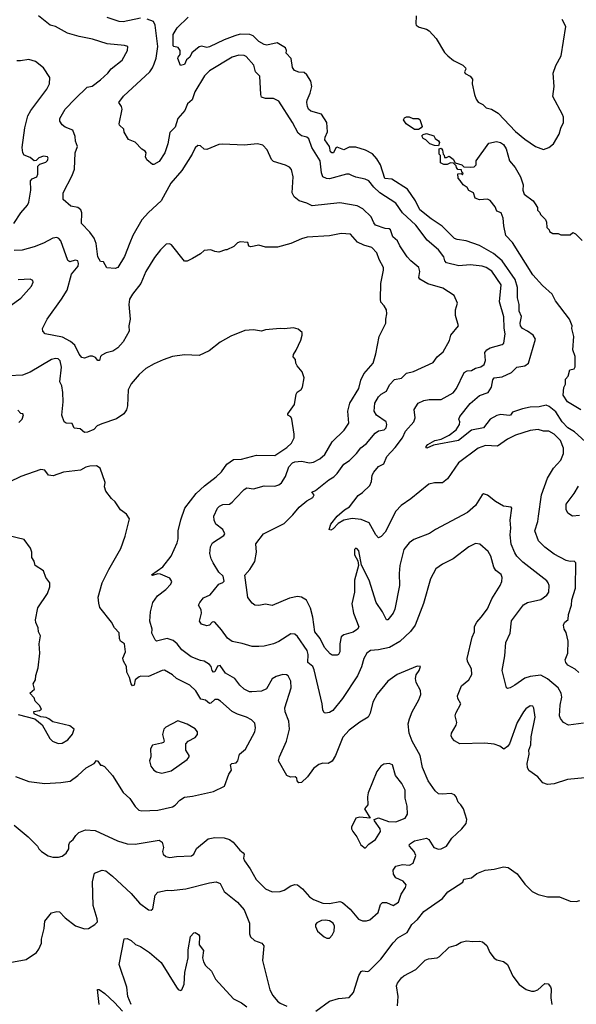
# Model space of a CAD drawing. Extents: x 1863017 to 1989460, y 394564 to 532820.
# Tile 93 of 213: x 1902167 to 1906352, y 488296 to 495697. Entities that reach past the tile are written whole.
import ezdxf

# ---------------------------------------------------------------- set-up
doc = ezdxf.new("R2010")
doc.units = 0

msp = doc.modelspace()

# ---------------------------------------------------------------- linework, layer by layer
at = {"layer": '0CON10XD'}
for points in [[(1906405, 490410), (1906294.1, 490394.1), (1906254.4, 490414.4), (1906233.6, 490443.6), (1906226.7, 490465), (1906230, 490545), (1906242.1, 490605), (1906238.2, 490635), (1906215, 490675.6), (1906135, 490743.5), (1906085, 490768.9), (1906005, 490760.9), (1905965, 490746.2), (1905890.6, 490695), (1905854.2, 490674.2), (1905835, 490670), (1905826.7, 490675), (1905794.4, 490805), (1905815.6, 490915), (1905820.8, 491015), (1905855.7, 491085), (1905865, 491177.5), (1905955, 491299.2), (1905985, 491317.1), (1906085, 491339.4), (1906129.8, 491370.2), (1906144.3, 491395), (1906147.1, 491445), (1906141.5, 491465), (1906129.6, 491479.6), (1905949.8, 491619.8), (1905904.7, 491664.7), (1905888.8, 491688.8), (1905863.2, 491755), (1905854.6, 491825), (1905859.6, 491875), (1905855.4, 491935), (1905866.4, 492026.4), (1905862.5, 492032.5), (1905805, 492040), (1905743.8, 492075), (1905685, 492124), (1905655, 492133.8), (1905643.8, 492125), (1905593.7, 492046.3), (1905535, 491993.1), (1905293.8, 491865), (1905248.8, 491835), (1905129.3, 491790.7), (1905094.2, 491765), (1905055, 491713.8), (1905025.5, 491595), (1905019.1, 491535), (1905023.5, 491445), (1904988.5, 491265), (1904975.3, 491234.7), (1904935, 491186.7), (1904925, 491186.7), (1904918.8, 491195), (1904895.6, 491245), (1904847.5, 491315), (1904795, 491483.8), (1904737.7, 491597.7), (1904715.8, 491705), (1904705, 491720), (1904695, 491723.3), (1904683.8, 491715), (1904684, 491675), (1904708.8, 491628.8), (1904713.3, 491595), (1904684.3, 491485), (1904684.2, 491395), (1904664.4, 491305), (1904675.6, 491235), (1904716.2, 491133.8), (1904706.7, 491115), (1904675, 491093.4), (1904605, 491072.5), (1904585, 491057.1), (1904574.2, 491005), (1904574.6, 490945.4), (1904565, 490926), (1904555, 490920.8), (1904515, 490921.4), (1904500.2, 490930.2), (1904458.1, 490978.1), (1904426.2, 491045), (1904385, 491094.4), (1904371.7, 491205), (1904353.2, 491273.2), (1904323.9, 491333.9), (1904285, 491357.1), (1904255, 491360), (1904195, 491349.1), (1904065, 491292.9), (1904015, 491304.5), (1903965, 491293.3), (1903935, 491296.2), (1903915, 491310), (1903883, 491353), (1903859.3, 491520.7), (1903898, 491565), (1903935.8, 491625), (1903946.7, 491695), (1903943, 491757), (1903998.8, 491831.2), (1904155, 491910.8), (1904221.2, 491975), (1904266.9, 492033.1), (1904325, 492080.8), (1904370, 492105), (1904380, 492125), (1904363.3, 492145), (1904390.9, 492159.1), (1904491.1, 492238.9), (1904529.8, 492260.2), (1904554.4, 492285), (1904602.9, 492355), (1904647.3, 492382.7), (1904700, 492435), (1904731.5, 492478.5), (1904775, 492511.1), (1904840.2, 492589.8), (1904865, 492606.6), (1904906.9, 492615), (1904921.1, 492628.9), (1904926.8, 492655), (1904921.2, 492675), (1904850.4, 492725), (1904831.1, 492755), (1904836.7, 492813.3), (1904865, 492862.9), (1904885, 492881.9), (1904925.3, 492904.7), (1904948.5, 492951.5), (1904985, 492991.4), (1905037.1, 493002.9), (1905075, 493039.2), (1905126.8, 493053.2), (1905275, 493120.6), (1905306.7, 493163.3), (1905350.7, 493199.3), (1905399.4, 493285), (1905408, 493325), (1905466, 493395), (1905443, 493473), (1905444.1, 493515.9), (1905458.8, 493565), (1905433.3, 493625), (1905349.1, 493679.1), (1905235, 493711.9), (1905175.4, 493745.4), (1905168.5, 493758.5), (1905174.4, 493805), (1905167.5, 493835), (1905107.1, 493885), (1905080.6, 493915), (1905025, 493998), (1905007.1, 494035), (1904971.9, 494065), (1904955, 494118), (1904945, 494125.7), (1904915, 494128.5), (1904842.7, 494152.7), (1904828.8, 494168.8), (1904809.5, 494215), (1904746.4, 494276.4), (1904705, 494298.2), (1904575, 494320), (1904365, 494296.7), (1904325, 494318.9), (1904268.8, 494335), (1904231.2, 494365), (1904214.3, 494395), (1904222.5, 494515), (1904211.2, 494571.2), (1904195, 494588.8), (1904165, 494604), (1904075, 494631.2), (1904061.2, 494645), (1904028.3, 494718.3), (1903995, 494753.3), (1903953.6, 494763.6), (1903855, 494754), (1903695, 494762.5), (1903665, 494758), (1903575, 494720), (1903553.9, 494723.9), (1903525, 494750), (1903505, 494752.5), (1903485, 494732.5), (1903463.4, 494686.6), (1903386.9, 494563.1), (1903302.9, 494467.1), (1903231.4, 494335), (1903135, 494248.1), (1903085, 494192.5), (1903017.8, 494075), (1902995, 494020), (1902955, 493916.2), (1902905, 493833.8), (1902885, 493826.7), (1902821.7, 493831.7), (1902796.4, 493876.4), (1902775, 493880), (1902755, 493913.3), (1902742.1, 494015), (1902727.1, 494055), (1902695, 494100.8), (1902630.8, 494165), (1902633.3, 494245), (1902626.6, 494266.6), (1902605, 494286), (1902552.5, 494295), (1902493.3, 494345), (1902493.8, 494395), (1902561.5, 494525), (1902577.8, 494572.2), (1902584.6, 494695), (1902601.5, 494745), (1902585.5, 494785), (1902585, 494818), (1902565.3, 494865.3), (1902508.7, 494888.7), (1902485.8, 494905.8), (1902468.8, 494935), (1902468, 494955), (1902509.4, 495025), (1902585, 495101.9), (1902675, 495188.6), (1902712, 495198), (1902775.3, 495244.7), (1902830, 495295), (1902855, 495328), (1902936.6, 495393.4), (1902978, 495465), (1902980, 495495), (1902955, 495504), (1902825, 495514.4), (1902715, 495550.6), (1902615, 495570), (1902525, 495595.4), (1902435, 495645.6), (1902395, 495655.6), (1902307.5, 495725)], [(1903075, 495708.8), (1902945, 495681.8), (1902915, 495682.5), (1902825, 495712.3)], [(1903176.9, 495365), (1903193.3, 495406.7), (1903206, 495495), (1903186.3, 495656.3), (1903172.8, 495682.8), (1903125, 495701.5)], [(1906445, 492500.4), (1906338.6, 492598.6), (1906288.5, 492628.5), (1906245, 492673.6), (1906198.1, 492748.1), (1906148.7, 492788.7), (1906125, 492799.3), (1906073.6, 492786.4), (1906005, 492783.5), (1905947.1, 492772.9), (1905873.1, 492746.9), (1905857.5, 492725), (1905848.3, 492721.7), (1905785, 492730), (1905755, 492722.9), (1905703.8, 492695), (1905655, 492629.1), (1905565, 492610.8), (1905465, 492534.2), (1905278.8, 492498.8), (1905227, 492477), (1905221.2, 492485), (1905236.2, 492505), (1905288.8, 492535), (1905335, 492544.4), (1905395.3, 492574.7), (1905448, 492615), (1905473.1, 492655), (1905475.6, 492675), (1905469.2, 492695), (1905475.6, 492715), (1905555, 492812.5), (1905625, 492872.1), (1905688.6, 492895), (1905715.4, 492934.6), (1905725, 492990), (1905734.8, 493005.2), (1905795, 493013.5), (1905865.3, 493044.7), (1905905, 493084.6), (1905965.8, 493095), (1905992.1, 493115), (1906044.4, 493295), (1906027.1, 493325), (1905985.9, 493355.9), (1905946.9, 493375), (1905933.4, 493395), (1905930.3, 493415), (1905940.4, 493465), (1905922.5, 493505), (1905921.2, 493555), (1905910.3, 493605), (1905909.4, 493685), (1905893.4, 493745), (1905794.4, 493884.4), (1905728.9, 493938.9), (1905625, 494000), (1905525, 494035.6), (1905455, 494044.4), (1905435, 494052.7), (1905342.2, 494145), (1905259.4, 494199.4), (1905175, 494267.9), (1905141.6, 494335), (1905083.4, 494423.4), (1904965, 494497.3), (1904912.7, 494502.7), (1904878.5, 494605), (1904851.7, 494651.7), (1904819.2, 494689.2), (1904767.2, 494717.2), (1904695, 494738.9), (1904645, 494738.2), (1904605, 494718.4), (1904555, 494740), (1904545, 494733.8), (1904525.7, 494695), (1904512.5, 494695), (1904504.7, 494704.7), (1904496.8, 494745), (1904461.9, 494795), (1904463.1, 494815), (1904480.7, 494855), (1904476.4, 494925), (1904435.9, 494985.9), (1904355, 495010.5), (1904338.1, 495025), (1904330, 495045), (1904324.5, 495075), (1904327.8, 495092.2), (1904351.5, 495145), (1904364.5, 495195), (1904356.4, 495235), (1904325, 495282.5), (1904305, 495300.8), (1904265, 495302.5), (1904233.8, 495315), (1904218.8, 495338.8), (1904207.5, 495405), (1904170, 495445), (1904173.8, 495465), (1904166, 495485), (1904102.1, 495522.1), (1904025.6, 495504.4), (1904005, 495510), (1903965, 495532.5), (1903921.1, 495575), (1903897.5, 495585), (1903825, 495587.9), (1903785, 495576.1), (1903704.4, 495545.6), (1903595, 495492.9), (1903575, 495489.1), (1903535, 495497.5), (1903515, 495491.9), (1903461.5, 495448.5), (1903445, 495416.2), (1903421.2, 495395), (1903405, 495360), (1903375, 495352.5), (1903356.2, 495405), (1903357.5, 495415), (1903374, 495435), (1903374, 495465), (1903358.2, 495488.2), (1903325, 495494.3), (1903321.1, 495501.1), (1903320, 495585), (1903350.5, 495635), (1903434.5, 495715)], [(1905148.2, 495725), (1905144.2, 495665), (1905148.8, 495655), (1905169.7, 495639.7), (1905225.3, 495625.3), (1905245, 495614.3), (1905297.1, 495555), (1905361.5, 495451.5), (1905385, 495426), (1905429.5, 495389.5), (1905498.8, 495355), (1905518.8, 495335), (1905521.2, 495325), (1905511.2, 495305), (1905515, 495292.5), (1905555, 495273.3), (1905570.5, 495250.5), (1905570, 495215), (1905585.7, 495135), (1905599.4, 495099.4), (1905615, 495078), (1905648.8, 495058.8), (1905674.1, 495034.1), (1905715, 495023.3), (1905765, 494993.3), (1905895, 494855.5), (1905965, 494798.1), (1906045, 494744), (1906105, 494722), (1906145, 494735.8), (1906180.8, 494765), (1906223, 494837), (1906235, 494881.2), (1906256.5, 494925), (1906255.6, 494964.4), (1906248.9, 494985), (1906175, 495120), (1906184.3, 495195.7), (1906176.7, 495295), (1906197.5, 495352.5), (1906237.5, 495425), (1906272.7, 495645), (1906245, 495698.1)], [(1906370.2, 490790.2), (1906343.8, 490813.8), (1906288.8, 490845), (1906272, 490865), (1906268.8, 490885), (1906288.8, 490935), (1906291.2, 491025), (1906275, 491090), (1906260, 491115), (1906256.7, 491145), (1906263.3, 491165), (1906290.5, 491189.5), (1906294.4, 491225), (1906315.5, 491295), (1906318.5, 491335), (1906346.7, 491425), (1906348.8, 491615), (1906335, 491626), (1906305.7, 491624.3), (1906275, 491631.8), (1906185, 491680), (1906115, 491732.2), (1906068.8, 491778.8), (1906039.4, 491855), (1906062.2, 491925), (1906068.2, 491965), (1906090, 492125), (1906135, 492250), (1906181.4, 492325), (1906235, 492385.8), (1906255.5, 492435), (1906254.5, 492475), (1906232.9, 492535), (1906185, 492582.3), (1906145, 492603.2), (1906105, 492603.3), (1906065, 492617.5), (1906005, 492610), (1905893.8, 492575), (1905835, 492544), (1905758.3, 492491.7), (1905670, 492495), (1905613.8, 492475), (1905465.8, 492365), (1905384.5, 492245.5), (1905346.1, 492216.1), (1905285, 492215.7), (1905243.3, 492205), (1905108.8, 492095), (1905035, 492045.8), (1904996.1, 492003.9), (1904915.6, 491845), (1904885, 491811.2), (1904865, 491803.3), (1904845, 491823.8), (1904795.4, 491915.4), (1904735, 491940.5), (1904667.2, 491947.2), (1904605, 491936.2), (1904560.9, 491909.1), (1904525, 491869.4), (1904505, 491860), (1904494.3, 491864.3), (1904505.6, 491905), (1904554.7, 491965.3), (1904608.4, 492011.6), (1904645.6, 492035), (1904710.6, 492119.4), (1904745, 492143.1), (1904800, 492195), (1904812.2, 492225), (1904816.6, 492273.4), (1904830, 492295), (1904865, 492338.6), (1904905, 492358.1), (1904927.4, 492412.6), (1904989.8, 492480.2), (1905044, 492555), (1905066.7, 492605), (1905129.6, 492675), (1905140.8, 492705), (1905132.1, 492767.9), (1905164, 492815), (1905205, 492834.2), (1905245, 492841.4), (1905335, 492841.9), (1905425, 492893.3), (1905450.5, 492925), (1905509.2, 493045), (1905532.4, 493057.6), (1905565, 493060.8), (1905595, 493078.8), (1905635, 493086.4), (1905658.5, 493105), (1905668.9, 493135), (1905664.2, 493195), (1905678.8, 493215), (1905705, 493230), (1905794.4, 493255.6), (1905807.5, 493265), (1905816.7, 493335), (1905809.1, 493379.1), (1905806.5, 493463.5), (1905773.9, 493575), (1905786, 493705), (1905715.6, 493805.6), (1905675, 493834.6), (1905645, 493845.5), (1905555, 493855.4), (1905467.4, 493847.4), (1905375, 493870), (1905363.3, 493885), (1905355.5, 493915), (1905315, 493967.9), (1905230.5, 494040.5), (1905145, 494152.5), (1905045.6, 494245), (1904995, 494318.1), (1904875, 494395.4), (1904828.6, 494438.6), (1904792.9, 494485), (1904765, 494498.5), (1904693.5, 494513.5), (1904665, 494525.8), (1904645, 494535.7), (1904625, 494535.6), (1904495, 494500.9), (1904473.3, 494503.3), (1904446.9, 494516.9), (1904435.5, 494545), (1904425.8, 494635), (1904363.2, 494735), (1904340.6, 494800.6), (1904325, 494813.1), (1904285, 494824.4), (1904260, 494845), (1904218.5, 494925), (1904114, 495085), (1904075, 495105.6), (1904014.4, 495104.4), (1903985.8, 495115.8), (1903980, 495135), (1903971.4, 495271.4), (1903939.4, 495305), (1903928.1, 495355), (1903869.3, 495419.3), (1903855, 495427.5), (1903815, 495431.5), (1903765, 495415.6), (1903595, 495313.1), (1903556.9, 495275), (1903483.6, 495155), (1903463.3, 495095), (1903429.6, 495065), (1903408.7, 495015), (1903356.7, 494955), (1903335, 494890), (1903295, 494848.8), (1903280, 494765), (1903256.9, 494695), (1903215, 494632), (1903175, 494607.5), (1903165, 494607.5), (1903123, 494643), (1903113, 494667), (1903117.5, 494695), (1903109.3, 494709.3), (1903085, 494722.5), (1903036.1, 494776.1), (1902985, 494797.5), (1902952.3, 494852.3), (1902950, 494875), (1902916.7, 494905), (1902914, 494915), (1902936.5, 495025), (1902932.9, 495045), (1902913.3, 495075), (1902947.7, 495122.3), (1903144.5, 495305), (1903165.3, 495334.7), (1903176.9, 495365)], [(1902123.8, 494163.8), (1902175.6, 494245), (1902225, 494302), (1902235.4, 494324.6), (1902249.5, 494415), (1902248, 494485), (1902260, 494500), (1902296.2, 494515), (1902303.8, 494535), (1902303.9, 494596.1), (1902318.3, 494611.7), (1902364.1, 494625.9), (1902375, 494637.5), (1902380, 494655), (1902375, 494665.8), (1902345, 494671.9), (1902311.7, 494658.3), (1902290.7, 494639.3), (1902275, 494636.7), (1902245, 494661.2), (1902199.5, 494679.5), (1902191.1, 494695), (1902185.5, 494735), (1902205.5, 494885), (1902228.9, 494975), (1902249.4, 495015), (1902370.8, 495175), (1902392, 495215), (1902392.3, 495262.3), (1902346.7, 495335), (1902285, 495383.3), (1902235, 495398), (1902172, 495388), (1902145, 495388)], [(1905165, 494872.5), (1905135, 494872.5), (1905072.5, 494915), (1905052.5, 494945), (1905060.7, 494959.3), (1905075, 494967.5), (1905095, 494967.5), (1905123.6, 494953.6), (1905163, 494953), (1905176.4, 494946.4), (1905192.5, 494895), (1905186.4, 494883.6), (1905165, 494872.5)], [(1905315, 494750), (1905285, 494752.5), (1905250, 494765), (1905220, 494795), (1905200, 494805), (1905190, 494825), (1905200, 494835), (1905225, 494842.5), (1905280, 494825), (1905290, 494805), (1905316.4, 494786.4), (1905322.5, 494775), (1905315, 494750)], [(1906385, 492764.4), (1906285, 492824.3), (1906252.5, 492875), (1906257, 492933), (1906271.7, 492958.3), (1906270, 492995), (1906291.7, 493018.3), (1906302.5, 493065), (1906335, 493072.5), (1906343, 493087), (1906343.3, 493165), (1906326.2, 493215), (1906334.3, 493315), (1906319.2, 493375), (1906320, 493395), (1906300, 493445), (1906195, 493583.8), (1906170, 493635), (1906098.3, 493698.3), (1906025, 493778.5), (1905871.4, 494021.4), (1905821.2, 494075), (1905806.4, 494146.4), (1905802.5, 494205), (1905787.5, 494245), (1905755, 494257.5), (1905740.7, 494290.7), (1905705, 494337.5), (1905683, 494347), (1905625, 494343.3), (1905592.5, 494355), (1905580, 494395), (1905543.6, 494413.6), (1905532.5, 494435), (1905500, 494455), (1905479.3, 494489.3), (1905462.5, 494505), (1905461.7, 494538.3), (1905485, 494540), (1905495, 494530), (1905500, 494545), (1905491.7, 494551.7), (1905488.3, 494568.3), (1905461.7, 494571.7), (1905450, 494585), (1905448.3, 494598.3), (1905428.3, 494618.3), (1905405, 494620), (1905381.7, 494608.3), (1905355, 494607.5), (1905331.7, 494621.7), (1905330, 494675), (1905320, 494685), (1905320, 494725), (1905335, 494730), (1905347, 494717), (1905350, 494685), (1905358.3, 494678.3), (1905361.7, 494661.7), (1905375, 494660), (1905395, 494670), (1905425, 494647.5), (1905441.7, 494621.7), (1905490, 494605), (1905505, 494590), (1905555, 494587.5), (1905585, 494590), (1905600, 494605), (1905600, 494635), (1905695, 494768.8), (1905752.3, 494782.3), (1905782.5, 494775), (1905805, 494758), (1905824.2, 494725), (1905848.8, 494635), (1905892, 494585), (1905933.3, 494515), (1905951.2, 494455), (1905950, 494415), (1905960, 494385), (1906026.4, 494336.4), (1906043, 494313), (1906060, 494285), (1906060, 494265), (1906078.3, 494248.3), (1906081.7, 494231.7), (1906120, 494195), (1906127.5, 494175), (1906130, 494135), (1906147, 494117), (1906150, 494105), (1906175, 494090), (1906215, 494090), (1906235, 494080), (1906305, 494080), (1906325, 494097.5), (1906345, 494086.7), (1906395, 494036.7)], [(1906415, 489997.3), (1906284.5, 489985.5), (1906185, 489953.1), (1906135, 489948.6), (1906100.9, 489960.9), (1906063.3, 490005), (1905994.1, 490054.1), (1905983.8, 490075), (1905982, 490105), (1905997.5, 490175), (1905994.2, 490205), (1906008.9, 490245), (1906012.8, 490307.2), (1906043.3, 490455), (1906033, 490523), (1906025, 490536.2), (1906005, 490540), (1905973.4, 490516.6), (1905956, 490495), (1905907, 490413), (1905850, 490255), (1905835, 490232.5), (1905807, 490213), (1905776.4, 490236.4), (1905735, 490250), (1905665, 490260), (1905475, 490254), (1905435.7, 490275.7), (1905417.3, 490297.3), (1905410, 490315), (1905412.9, 490335), (1905447.5, 490395), (1905452.5, 490415), (1905441.2, 490465), (1905445.9, 490484.1), (1905484, 490555), (1905462, 490595), (1905458.8, 490615), (1905489.5, 490690.5), (1905544.6, 490735.4), (1905565.6, 490775), (1905565, 490817.5), (1905533.4, 490873.4), (1905532.2, 490895), (1905567.8, 491055), (1905585.6, 491095), (1905585.6, 491135), (1905602.9, 491167.1), (1905635.3, 491204.7), (1905685, 491267.5), (1905716, 491344), (1905779.4, 491445), (1905791.4, 491475), (1905794.3, 491505), (1905786.4, 491526.4), (1905747.4, 491557.4), (1905730.7, 491580.7), (1905709.2, 491665), (1905689.1, 491699.1), (1905627.5, 491755), (1905595, 491758.8), (1905545, 491733.8), (1905426.7, 491645), (1905346.7, 491605), (1905295, 491570), (1905255.8, 491495), (1905202.4, 491307.6), (1905139.4, 491145), (1905105, 491097.1), (1905025, 491024), (1904947, 490977), (1904865, 490960.4), (1904805, 490955.6), (1904775.8, 490935), (1904753.3, 490895), (1904736.7, 490833.3), (1904707.3, 490765), (1904593.1, 490595), (1904520, 490505), (1904495, 490490), (1904465, 490483.3), (1904457, 490487), (1904445, 490510), (1904441.4, 490555), (1904380.9, 490810.9), (1904370.4, 490835), (1904332.7, 490865), (1904334.6, 490925), (1904328.2, 490955), (1904255, 491060), (1904235, 491077.5), (1904205, 491081.4), (1904115, 491023.3), (1904075, 491004.5), (1904005, 490987.5), (1903965.7, 490984.3), (1903914.5, 490984.5), (1903838.6, 491008.6), (1903763.8, 491023.8), (1903729.2, 491049.2), (1903685, 491111.4), (1903635, 491168), (1903625, 491172), (1903615, 491168), (1903595, 491146), (1903575, 491140.8), (1903533.5, 491153.5), (1903517.5, 491175), (1903533.8, 491235), (1903531.7, 491261.7), (1903511.2, 491295), (1903520, 491315), (1903549.5, 491350.5), (1903598.9, 491375), (1903665, 491454), (1903695, 491466.2), (1903704, 491476), (1903695.6, 491515), (1903665, 491544.2), (1903622.7, 491615), (1903607.1, 491645), (1903597.5, 491685), (1903601.2, 491735), (1903616.2, 491765), (1903700.8, 491819.2), (1903708.8, 491831.2), (1903694.3, 491865), (1903642.5, 491905), (1903629.2, 491935), (1903627.5, 491965), (1903654.3, 492025), (1903669.7, 492040.3), (1903695, 492052.5), (1903745, 492056.2), (1903765, 492069.2), (1903790.7, 492099.3), (1903853.8, 492166.2), (1903875, 492178.8), (1903925, 492170), (1904005.8, 492194.2), (1904085, 492191.4), (1904115, 492200), (1904135, 492216), (1904166.6, 492263.4), (1904190, 492335), (1904217.5, 492365), (1904236.1, 492373.9), (1904285, 492379.2), (1904345, 492366.2), (1904375, 492371.1), (1904423.8, 492396.2), (1904460.3, 492429.7), (1904517.1, 492522.9), (1904607.4, 492612.6), (1904642, 492665), (1904633.3, 492755), (1904649.4, 492815), (1904716.7, 492925), (1904732.8, 492987.2), (1904755, 493036.2), (1904825.5, 493115), (1904843.8, 493186.2), (1904869.2, 493315), (1904920, 493415), (1904919.2, 493445), (1904928, 493485), (1904924, 493515), (1904907.3, 493547.3), (1904883.2, 493573.2), (1904880.6, 493595), (1904881.4, 493715), (1904902.9, 493815), (1904901.9, 493835), (1904870, 493895), (1904853.3, 493945), (1904815.7, 493985), (1904755, 494002.3), (1904707.1, 494025), (1904655, 494085.8), (1904585, 494090), (1904497.3, 494072.7), (1904327.3, 494062.7), (1904285, 494050.8), (1904205, 494014), (1904105, 493986.7), (1904015, 493987.5), (1903965, 494003.3), (1903905, 493990), (1903890, 493995), (1903881.7, 494021.7), (1903825, 494027.5), (1903805, 494020), (1903777, 493993), (1903725, 493967.5), (1903713, 493967), (1903665, 493950), (1903635, 493953.3), (1903605, 493966.7), (1903555, 493962.5), (1903525, 493937.5), (1903465, 493902.5), (1903425, 493882.5), (1903405, 493882.5), (1903307.5, 494005), (1903293, 494013), (1903269.3, 494010.7), (1903225, 493966.2), (1903181.5, 493908.5), (1903115.6, 493805), (1903078.6, 493715), (1903015.6, 493635), (1902993.3, 493596.7), (1902986.5, 493555), (1902997.8, 493445), (1902988.2, 493395), (1902990, 493355), (1902945, 493275.8), (1902905, 493231.2), (1902865.9, 493204.1), (1902817.7, 493192.3), (1902783.9, 493176.1), (1902774.1, 493165.9), (1902766, 493135), (1902755, 493134), (1902737.1, 493157.1), (1902715, 493166.7), (1902695, 493166.7), (1902655, 493153.3), (1902635, 493158.8), (1902615, 493184), (1902580.7, 493250.7), (1902548.7, 493278.7), (1902489.8, 493309.8), (1902357.5, 493335), (1902340, 493355), (1902338.8, 493375), (1902374.2, 493445), (1902481.9, 493595), (1902524.5, 493665), (1902555.3, 493784.7), (1902605.4, 493845), (1902610, 493865), (1902605, 493883.8), (1902585, 493888.5), (1902545, 493877.1), (1902528, 493888), (1902475, 494033.8), (1902461.5, 494051.5), (1902445, 494059.4), (1902415, 494054.4), (1902345, 494017.8), (1902275, 493990), (1902185, 493964.4), (1902125, 493962.9)], [(1902095, 493545.8), (1902176.3, 493603.7), (1902256.8, 493693.2), (1902268.8, 493725), (1902265, 493737.5), (1902245.8, 493745.8), (1902155, 493740.6)], [(1903378.3, 491938.3), (1903409.4, 492025), (1903494.3, 492135), (1903556.1, 492193.9), (1903645, 492260), (1903685, 492298.6), (1903725, 492355.7), (1903775, 492391.5), (1903835, 492393.8), (1903947.6, 492422.4), (1904085, 492421.4), (1904175, 492480), (1904210, 492515), (1904231.2, 492555), (1904230.7, 492580.7), (1904213.3, 492695), (1904205, 492712.5), (1904183.3, 492725), (1904182, 492735), (1904232.5, 492805), (1904245, 492882.5), (1904254.1, 492895.9), (1904283.9, 492916.1), (1904293.8, 492935), (1904306.2, 493005), (1904290.7, 493050.7), (1904253.3, 493095), (1904243.3, 493115), (1904241.7, 493141.7), (1904223, 493163), (1904225, 493180), (1904246.7, 493213.3), (1904281.7, 493288.3), (1904290, 493325), (1904290, 493345), (1904261.7, 493371.7), (1904225, 493380), (1904155, 493373.3), (1904125, 493376.7), (1904015, 493366.2), (1903985, 493356.2), (1903925, 493365.8), (1903860.3, 493359.7), (1903755, 493317.5), (1903675, 493272), (1903591.2, 493208.8), (1903515, 493172), (1903405, 493177.5), (1903315.8, 493164.2), (1903245, 493139.2), (1903178.8, 493111.2), (1903115, 493073.8), (1903065, 493028.8), (1903005, 492958.8), (1902982.5, 492915), (1902977.5, 492795), (1902969.2, 492765), (1902950, 492735), (1902895, 492697.5), (1902785, 492659.4), (1902748.8, 492645), (1902725, 492616), (1902676.4, 492596.4), (1902655, 492594.2), (1902621.7, 492621.7), (1902576.7, 492626.7), (1902560.7, 492660.7), (1902515, 492664), (1902500, 492675), (1902484.5, 492725), (1902494.6, 492825), (1902490, 492895), (1902483.6, 492943.6), (1902469.6, 492975), (1902481.8, 493085), (1902472, 493132), (1902455, 493147.8), (1902435, 493150), (1902405, 493141.9), (1902245, 493048.1), (1902187.5, 493025), (1902085, 493018.9)], [(1902160.3, 492669.7), (1902186.2, 492695), (1902196.4, 492726.4), (1902190, 492735), (1902175, 492737.5), (1902153, 492763)], [(1902135, 490008.8), (1902235, 489970.8), (1902355, 489955.7), (1902475, 489961.9), (1902546.6, 489973.4), (1902604, 490015), (1902667, 490073), (1902726.7, 490105), (1902745, 490127.5), (1902755, 490122.5), (1902775, 490092.5), (1902785, 490092.5), (1902805, 490083.3), (1902864, 490015), (1902945, 489888.8), (1902995, 489842), (1903035, 489782), (1903063.3, 489755), (1903085, 489750.8), (1903205, 489755.7), (1903315, 489780), (1903335, 489792), (1903369.7, 489830.3), (1903405, 489852.9), (1903465, 489860), (1903625, 489895.8), (1903706.7, 489935), (1903740, 490025), (1903758.6, 490055), (1903753, 490097), (1903762.5, 490105), (1903795, 490111.9), (1903807.5, 490125), (1903820, 490175), (1903865, 490213.8), (1903934.2, 490345), (1903940, 490375), (1903935, 490410), (1903910, 490435), (1903873.3, 490453.3), (1903805, 490475.9), (1903765, 490496), (1903677.8, 490575), (1903657, 490587), (1903635, 490586.1), (1903605, 490558.5), (1903595, 490556.9), (1903565, 490582.9), (1903528.8, 490588.8), (1903490.9, 490650.9), (1903445, 490693.6), (1903345.4, 490745.4), (1903315, 490772.9), (1903255, 490807.5), (1903237.5, 490805), (1903135, 490760), (1903078.3, 490761.7), (1903065, 490756.7), (1903034.6, 490735.4), (1903028.5, 490695), (1903015, 490690.5), (1903003.8, 490705), (1902991.4, 490751.4), (1902971.7, 490791.7), (1902971.1, 490835), (1902947.5, 490875), (1902942.3, 490897.7), (1902962.2, 490945), (1902955.8, 491005), (1902924, 491025), (1902916.7, 491045), (1902915, 491087.5), (1902880, 491125), (1902858.3, 491168.3), (1902769.3, 491279.3), (1902760.7, 491310.7), (1902756.2, 491355), (1902788, 491465), (1902836.2, 491565), (1902927.7, 491722.3), (1902960, 491815), (1902992.5, 491945), (1902969.3, 491979.3), (1902923.6, 492013.6), (1902885, 492072.5), (1902857, 492097), (1902813.9, 492153.9), (1902803.3, 492185), (1902809.3, 492219.3), (1902772.5, 492325), (1902745, 492343.3), (1902695, 492341.2), (1902665, 492333.8), (1902625, 492312), (1902495, 492296.7), (1902417.5, 492267.5), (1902384.3, 492274.3), (1902355, 492310), (1902325, 492317.1), (1902175, 492262.2), (1902088.3, 492221.7)], [(1906375, 491970), (1906324.2, 491964.2), (1906287.7, 491987.7), (1906275.6, 492015.6), (1906276.7, 492055), (1906335.3, 492134.7), (1906368.3, 492191.7)], [(1902125, 489643.3), (1902231.2, 489555), (1902301.2, 489485), (1902311.2, 489465), (1902331.2, 489445), (1902382.1, 489412.1), (1902415, 489400.8), (1902457.7, 489402.3), (1902485, 489408.8), (1902515, 489431.2), (1902535.8, 489465), (1902536, 489495), (1902544.2, 489515), (1902569.2, 489535), (1902588, 489565), (1902612.1, 489587.9), (1902662.7, 489607.3), (1902735, 489602), (1902903.3, 489525), (1902975, 489502.5), (1903035, 489500.8), (1903215, 489529.2), (1903238.8, 489515), (1903247.5, 489475), (1903241.4, 489445), (1903244.5, 489424.5), (1903265, 489408), (1903295, 489399.2), (1903345, 489407.5), (1903458.9, 489411.1), (1903476.6, 489423.4), (1903495, 489466), (1903585, 489540), (1903635, 489550.6), (1903705, 489546.9), (1903743.4, 489533.4), (1903772, 489515), (1903821.1, 489455), (1903846.9, 489435), (1903854.3, 489425), (1903849.4, 489395), (1903857.8, 489375), (1903900, 489315), (1903944.6, 489234.6), (1904014.7, 489164.7), (1904065, 489141.5), (1904125.4, 489144.6), (1904155, 489154.4), (1904205, 489187.1), (1904235, 489195.8), (1904255, 489194), (1904294, 489165), (1904345, 489102.5), (1904375, 489082.9), (1904445, 489055.6), (1904495, 489054.4), (1904575, 489067.5), (1904595, 489062), (1904650.7, 489010.7), (1904715, 488936.9), (1904745, 488922.2), (1904775, 488922.5), (1904799.1, 488930.9), (1904863.1, 488985), (1904880.5, 489045), (1904895, 489060), (1904925, 489062.1), (1904975, 489038.8), (1905015, 489062.7), (1905035, 489124.4), (1905068.8, 489175), (1905071.5, 489195), (1905051.2, 489221.2), (1904995.4, 489245.4), (1904978.1, 489275), (1904976, 489305), (1904996.1, 489333.9), (1905044.4, 489345.6), (1905098.9, 489341.1), (1905125, 489355.7), (1905146.2, 489415), (1905133.4, 489445), (1905098.6, 489485), (1905096, 489495), (1905106, 489505), (1905135, 489525.4), (1905225, 489544.7), (1905243.8, 489533.8), (1905281.8, 489475), (1905315, 489462.3), (1905335, 489463.5), (1905375.8, 489485), (1905416, 489545), (1905492, 489615), (1905524.2, 489655.8), (1905530, 489685), (1905502.5, 489765), (1905484.3, 489794.3), (1905462.5, 489815), (1905448, 489855), (1905435, 489871.2), (1905411.2, 489881.2), (1905344.4, 489874.4), (1905315, 489877.5), (1905290.9, 489900.9), (1905239.2, 489975), (1905195.7, 490075), (1905178.8, 490165), (1905117.5, 490275), (1905095.6, 490335), (1905088.9, 490405), (1905097.6, 490442.4), (1905116.9, 490495), (1905168.1, 490585), (1905182.9, 490625), (1905179.4, 490655), (1905148.1, 490715), (1905143.1, 490745), (1905148.3, 490771.7), (1905170, 490805), (1905180, 490835), (1905155, 490838.8), (1905005.5, 490774.5), (1904935, 490724), (1904855, 490626), (1904823, 490567), (1904801.9, 490485), (1904786.2, 490453.8), (1904725, 490416.9), (1904644.6, 490355.4), (1904595.8, 490305), (1904540.8, 490165), (1904515, 490123.3), (1904485, 490106.2), (1904445, 490108), (1904415, 490098.8), (1904375, 490068.8), (1904330, 490005), (1904285, 489963.8), (1904265, 489960), (1904253.8, 489975), (1904250, 489995), (1904237.5, 490005), (1904204.1, 490004.1), (1904175, 490016.7), (1904112.9, 490125), (1904119.4, 490155), (1904173.3, 490275), (1904195.5, 490365), (1904191.4, 490425), (1904162.9, 490495), (1904159.4, 490525), (1904206.9, 490675), (1904204.3, 490725), (1904185, 490763.8), (1904172.3, 490772.3), (1904145, 490774.2), (1904095, 490760.8), (1904065, 490741.2), (1904023.1, 490666.9), (1903985, 490649.4), (1903913.4, 490643.4), (1903895, 490645.6), (1903854, 490665), (1903822.5, 490695), (1903785, 490744.2), (1903715, 490786), (1903675, 490841.4), (1903655, 490836.9), (1903635, 490794.2), (1903625, 490792), (1903615, 490804), (1903606.9, 490835), (1903595, 490849.4), (1903555, 490875.7), (1903525, 490878.9), (1903455, 490908), (1903385, 490960.8), (1903351.1, 491005), (1903320.5, 491030.5), (1903275, 491044.6), (1903195, 491025.6), (1903184.7, 491034.7), (1903161.5, 491085), (1903162.2, 491115), (1903144.4, 491175), (1903151.1, 491245), (1903168.9, 491315), (1903203.1, 491366.9), (1903266.4, 491413.6), (1903304, 491455), (1903310, 491475), (1903295, 491498.8), (1903225, 491529.1), (1903205, 491531.4), (1903165, 491520), (1903156.7, 491525), (1903244, 491585), (1903305, 491663.3), (1903352, 491765), (1903359.2, 491795), (1903358.6, 491855), (1903378.3, 491938.3)], [(1902155, 490473.8), (1902281.7, 490441.7), (1902336.1, 490396.1), (1902393.8, 490295), (1902413.8, 490275), (1902455, 490257.5), (1902485, 490260), (1902530, 490285), (1902564.1, 490325.9), (1902576, 490365), (1902545, 490389.4), (1902415, 490420), (1902385, 490442), (1902365, 490451.2), (1902325, 490456.7), (1902275, 490480), (1902273, 490497), (1902316.4, 490503.6), (1902330, 490515), (1902315, 490542.5), (1902282.5, 490575), (1902275, 490600), (1902242.5, 490635), (1902277.5, 490665), (1902267.5, 490705), (1902286.7, 490735), (1902287, 490767), (1902305.8, 490824.2), (1902318.6, 490935), (1902312.5, 491005), (1902323.8, 491065), (1902309.2, 491095), (1902306.9, 491125), (1902287.5, 491165), (1902285.7, 491185), (1902304.4, 491275), (1902375.7, 491385), (1902392.5, 491435), (1902394.2, 491465), (1902362.5, 491505), (1902346.7, 491555), (1902283.8, 491595), (1902275.8, 491625.8), (1902258.8, 491655), (1902258, 491695), (1902248.8, 491725), (1902200.5, 491790.5), (1902085, 491818)], [(1903235, 490034), (1903305, 490051.2), (1903426.2, 490135), (1903440, 490155), (1903440, 490165), (1903415.7, 490205), (1903416.2, 490255), (1903433.3, 490275), (1903485, 490300.8), (1903504.4, 490325), (1903504.2, 490345), (1903485, 490366), (1903425, 490401.4), (1903355, 490426), (1903265, 490378.8), (1903250, 490365), (1903240, 490325), (1903252.5, 490275), (1903247.5, 490265), (1903232.3, 490257.7), (1903165, 490242.5), (1903150, 490215), (1903152, 490155), (1903143.3, 490125), (1903153.3, 490085), (1903176.1, 490056.1), (1903195, 490043.8), (1903235, 490034)], [(1904765, 489470), (1904791.6, 489498.4), (1904840.8, 489535), (1904880.5, 489595), (1904876.7, 489615), (1904833.8, 489675), (1904832.5, 489685), (1904865, 489698.5), (1904941, 489671), (1904995, 489666.7), (1905065, 489694.3), (1905082.2, 489725), (1905079.6, 489785), (1905064.6, 489845), (1905065.4, 489905), (1905040, 489955), (1904992.2, 490015), (1904968.8, 490095), (1904945, 490106), (1904905, 490101.2), (1904883, 490087), (1904852, 490045), (1904788, 489885), (1904782.5, 489855), (1904784.1, 489795.9), (1904760, 489765), (1904802.5, 489695), (1904725, 489703.5), (1904693.8, 489695), (1904661.7, 489628.3), (1904661.2, 489615), (1904671.2, 489595), (1904701.2, 489555), (1904732, 489495), (1904765, 489470)], [(1902065, 488605.8), (1902215, 488632.5), (1902293.9, 488686.1), (1902310.7, 488709.3), (1902330, 488755), (1902331.2, 488785), (1902352, 488865), (1902355, 488920), (1902405, 488982.5), (1902445, 488993.3), (1902465, 488990), (1902508, 488945), (1902586.8, 488886.8), (1902655, 488862), (1902683.9, 488866.1), (1902732.5, 488895), (1902752.5, 488915), (1902748.3, 488938.3), (1902718.9, 489038.9), (1902714.5, 489215.5), (1902729.5, 489280.5), (1902786.4, 489303.6), (1902815, 489298), (1902865, 489259.2), (1903005, 489127.5), (1903068, 489055), (1903135, 489006.2), (1903155, 489003.3), (1903167.1, 489012.9), (1903184.2, 489115), (1903205, 489138), (1903275, 489152.9), (1903305, 489150.6), (1903416.3, 489163.7), (1903595, 489210), (1903645, 489215.6), (1903675, 489203.8), (1903704.6, 489144.6), (1903805, 489062.5), (1903855.6, 489005.6), (1903893.8, 488905), (1903894.2, 488825), (1903903, 488803), (1903932.5, 488775), (1903987.5, 488755), (1904001.2, 488735), (1903992.9, 488625), (1904046.9, 488405), (1904071.2, 488361.2), (1904105, 488320), (1904125, 488304.4), (1904175, 488282.5)], [(1904394, 488245), (1904495, 488320.5), (1904565, 488340), (1904645, 488347.5), (1904676.3, 488383.7), (1904717, 488513), (1904735, 488542.5), (1904745, 488546.7), (1904785, 488541.2), (1904795, 488546.2), (1904882.5, 488635), (1904975, 488758), (1905011.2, 488795), (1905080, 488835), (1905115.6, 488895), (1905157.7, 488932.3), (1905205, 488994), (1905345, 489091.2), (1905385, 489141.2), (1905497.5, 489215), (1905505, 489236.7), (1905565, 489246.2), (1905605, 489280), (1905667.1, 489302.9), (1905735, 489310.6), (1905805, 489328), (1905840, 489325), (1905907.7, 489277.7), (1905965, 489200), (1906018.8, 489145), (1906065, 489120), (1906135, 489104.2), (1906225, 489102.5), (1906305, 489070.6), (1906351.2, 489068.8), (1906377.5, 489075)], [(1904475, 488792), (1904495, 488793.8), (1904517.1, 488815), (1904531.1, 488845), (1904533.2, 488883.2), (1904522.5, 488905), (1904495, 488922.9), (1904465, 488928.6), (1904435, 488925.8), (1904400.6, 488909.4), (1904391.2, 488895), (1904390.5, 488879.5), (1904406, 488845), (1904455, 488802), (1904475, 488792)], [(1903005.6, 488295), (1902979.5, 488355), (1902971.5, 488425), (1902913.6, 488595), (1902951.4, 488788.6), (1902975, 488790.8), (1903005.7, 488775.7), (1903037.5, 488745), (1903075, 488730), (1903144, 488685), (1903229.8, 488609.8), (1903346.2, 488425), (1903358.3, 488408.3), (1903375, 488400), (1903386.7, 488405), (1903402.2, 488447.8), (1903408.5, 488535), (1903432.4, 488645), (1903433.2, 488705), (1903451.4, 488805), (1903475, 488833.3), (1903485, 488836.2), (1903498.8, 488828.8), (1903511.7, 488821.7), (1903517.7, 488807.7), (1903515, 488743.8), (1903549.8, 488699.8), (1903540.9, 488645), (1903548.9, 488615), (1903565, 488588.6), (1903609.4, 488545), (1903640, 488485), (1903775, 488336), (1903835, 488307.5), (1903875, 488278)], [(1905007.1, 488285), (1905013.3, 488355), (1905001.1, 488435), (1905007.1, 488455), (1905037.5, 488495), (1905055, 488510), (1905145, 488557.1), (1905215, 488628.6), (1905241.3, 488638.7), (1905305, 488645.6), (1905322, 488655), (1905395.6, 488724.4), (1905448.6, 488741.4), (1905486.8, 488763.2), (1905525.8, 488774.2), (1905575, 488768.6), (1905625, 488771.2), (1905647.5, 488765), (1905678.8, 488738.8), (1905701.2, 488685), (1905735, 488643.8), (1905755, 488629.2), (1905805, 488618.8), (1905833.8, 488595), (1905875, 488507.5), (1905921.2, 488445), (1905975, 488406), (1906015, 488393.8), (1906035, 488393.8), (1906062.5, 488405), (1906115, 488452.5), (1906139.3, 488449.3), (1906158.3, 488428.3), (1906163, 488413), (1906160, 488345), (1906167.5, 488295)], [(1902765.4, 488295), (1902751.7, 488408.3), (1902765, 488408), (1902807.8, 488377.8), (1902880.6, 488310.6), (1902940, 488245)]]:
    msp.add_lwpolyline(points, dxfattribs=at)

doc.saveas('drawing.dxf')
